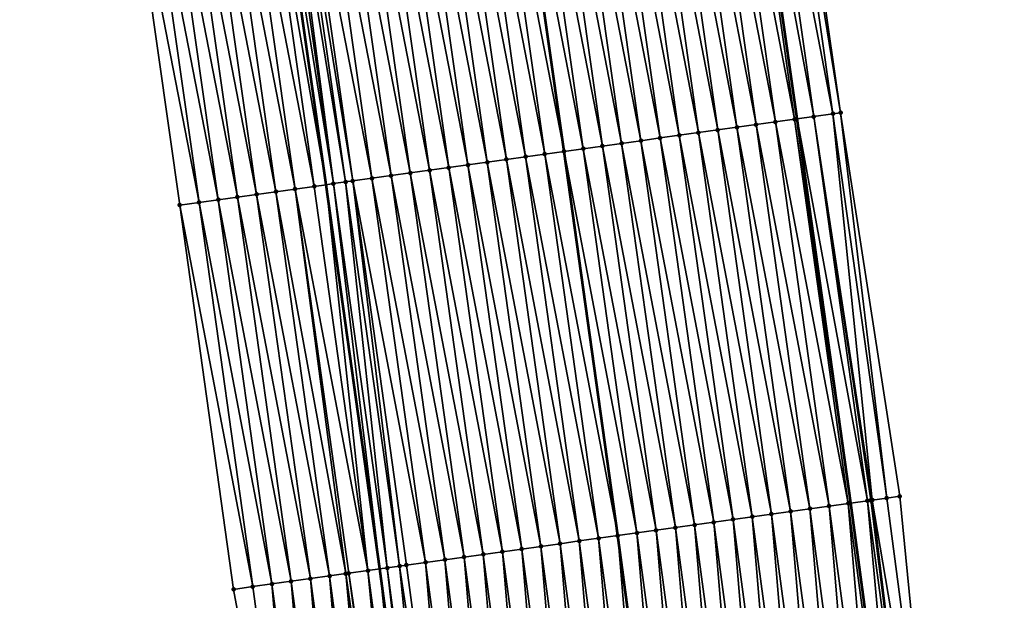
# Model space of a CAD drawing. Header units: feet. Extents: x 2017353 to 2024169, y 808050 to 818690.
# Tile 109 of 256: x 2023548 to 2023599, y 812434 to 812464. Entities that reach past the tile are written whole.
import ezdxf

# ---------------------------------------------------------------- set-up
doc = ezdxf.new("R2010")
doc.units = ezdxf.units.FT
doc.header["$MEASUREMENT"] = 0
for name, color, linetype, lineweight in [('EP_Travel Lane', 172, 'Continuous', 53), ('SB-Road Shots', 141, 'Continuous', 100), ('SB-Road X-Section', 40, 'Continuous', 13), ('STRIPING', 60, 'Continuous', 53)]:
    doc.layers.add(name, color=color, linetype=linetype, lineweight=lineweight)
doc.layers.add('I-77-MM15-17_SB-Surface-BORDER', color=7, linetype='Continuous')
doc.layers.add('I-77-MM15-17_SB-Surface-TIN', color=7, linetype='Continuous')

msp = doc.modelspace()

# ---------------------------------------------------------------- linework, layer by layer
at = {"layer": 'EP_Travel Lane'}
for points in [[(2023596.284518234, 812399.1625808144, 339.4576431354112), (2023593.904532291, 812419.0204368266, 339.4952934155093), (2023591.210723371, 812439.0790463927, 339.5529720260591), (2023588.442235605, 812458.8865119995, 339.5717029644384), (2023585.609785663, 812478.810821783, 339.5495126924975), (2023582.639601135, 812498.5889088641, 339.4654382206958), (2023579.669412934, 812518.3670203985, 339.3932649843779), (2023576.432201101, 812538.3036264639, 339.2930515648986), (2023573.141585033, 812558.0307370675, 339.1721638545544), (2023569.728826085, 812577.9546632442, 339.075669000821), (2023566.093195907, 812597.6213426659, 339.0043168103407), (2023562.457581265, 812617.2879380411, 338.9168005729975), (2023558.563608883, 812637.0933242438, 338.7898553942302), (2023554.625943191, 812656.7013114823, 338.6366287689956), (2023550.542675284, 812676.5231363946, 338.5475239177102), (2023546.219642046, 812696.0501944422, 338.4700102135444), (2023541.896591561, 812715.5773303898, 338.4080457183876), (2023537.138094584, 812735.3533929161, 338.285376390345), (2023532.344277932, 812754.7695084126, 338.0841325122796), (2023527.452835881, 812774.3069496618, 337.8647472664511), (2023522.426846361, 812793.6640726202, 337.6506406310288)], [(2023571.934358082, 812396.2461588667, 337.8023952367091), (2023569.554370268, 812416.1040304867, 337.8267481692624), (2023566.92628622, 812435.6833131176, 337.8312985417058), (2023564.15608299, 812455.4905288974, 337.8113368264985), (2023561.358323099, 812475.1651267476, 337.7879024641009), (2023558.388124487, 812494.9433076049, 337.7493057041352), (2023555.417942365, 812514.7213786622, 337.6574696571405), (2023552.248443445, 812534.262885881, 337.6385206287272), (2023548.95778423, 812553.9902551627, 337.5830953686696), (2023545.631736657, 812573.488675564, 337.5293961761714), (2023541.991213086, 812593.1542787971, 337.4262095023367), (2023538.350654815, 812612.8200694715, 337.359112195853), (2023534.531499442, 812632.2584427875, 337.2298195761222), (2023530.607059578, 812651.869151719, 337.0882833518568), (2023526.600612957, 812671.2139225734, 336.9876426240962), (2023522.131766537, 812690.708760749, 336.9224375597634), (2023517.662945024, 812710.2034902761, 336.8355015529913), (2023512.799115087, 812729.2318541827, 336.6093651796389), (2023507.683885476, 812748.5675013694, 336.4284339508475), (2023502.628175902, 812767.7591042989, 336.2105130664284), (2023497.602257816, 812787.1159245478, 335.9708416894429)]]:
    msp.add_polyline3d(points, dxfattribs=at)
at = {"layer": 'I-77-MM15-17_SB-Surface-BORDER', "color": 3, "linetype": 'Continuous', "lineweight": -3}
for points in [[(2023564.766295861, 812617.7156847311, 339.0398908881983), (2023568.612853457, 812598.0882091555, 339.1456143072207), (2023571.61490379, 812578.304106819, 339.176384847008), (2023574.220942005, 812558.2110303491, 339.2334683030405), (2023577.208847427, 812538.4333538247, 339.3367126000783), (2023581.272087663, 812518.6078938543, 339.4837114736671), (2023584.805154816, 812498.914391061, 339.5928744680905), (2023587.814244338, 812479.1421713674, 339.6887056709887), (2023590.678498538, 812459.1992064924, 339.7074682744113), (2023593.729896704, 812439.431300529, 339.708063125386), (2023595.710380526, 812419.2367564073, 339.5904332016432), (2023599.120282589, 812399.502251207, 339.6247910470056)], [(2023564.375065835, 812395.3407598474, 337.3066493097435), (2023562.987987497, 812415.3175044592, 337.438716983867), (2023559.384570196, 812434.6287657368, 337.387037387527), (2023556.61524062, 812454.4360953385, 337.3347998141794), (2023553.829458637, 812474.0334825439, 337.3175091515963), (2023550.859254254, 812493.8117018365, 337.2975461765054), (2023548.877972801, 812513.7383510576, 337.2386097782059), (2023544.386066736, 812532.9490345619, 337.0595483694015), (2023541.168767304, 812552.6883984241, 336.9445273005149), (2023535.458753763, 812571.6023929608, 336.7103322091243), (2023531.549879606, 812591.2184761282, 336.6298416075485), (2023526.928565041, 812610.7026300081, 336.5239740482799)]]:
    msp.add_polyline3d(points, dxfattribs=at)
at = {"layer": 'I-77-MM15-17_SB-Surface-TIN', "color": 128, "linetype": 'Continuous', "lineweight": -3}
for points in [[(2023588.306909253, 812458.8675893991, 339.5633049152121), (2023585.473917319, 812478.7903992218, 339.540767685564), (2023584.485028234, 812478.6417439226, 339.4704902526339)], [(2023585.473917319, 812478.7903992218, 339.540767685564), (2023588.442235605, 812458.8865119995, 339.5717029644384), (2023585.609785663, 812478.810821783, 339.5495126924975)], [(2023588.306909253, 812458.8675893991, 339.5633049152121), (2023588.442235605, 812458.8865119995, 339.5717029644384), (2023585.473917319, 812478.7903992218, 339.540767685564)], [(2023589.297274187, 812459.0060715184, 339.6247647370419), (2023586.46280846, 812478.939040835, 339.6044165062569), (2023585.609785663, 812478.810821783, 339.5495126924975)], [(2023589.297274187, 812459.0060715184, 339.6247647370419), (2023585.609785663, 812478.810821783, 339.5495126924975), (2023588.442235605, 812458.8865119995, 339.5717029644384)], [(2023590.287639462, 812459.1445512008, 339.6765940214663), (2023587.451700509, 812479.087676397, 339.6651343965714), (2023586.46280846, 812478.939040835, 339.6044165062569)], [(2023589.297274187, 812459.0060715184, 339.6247647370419), (2023590.287639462, 812459.1445512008, 339.6765940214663), (2023586.46280846, 812478.939040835, 339.6044165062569)], [(2023590.678498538, 812459.1992064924, 339.7074682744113), (2023587.814244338, 812479.1421713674, 339.6887056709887), (2023587.451700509, 812479.087676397, 339.6651343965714)], [(2023590.287639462, 812459.1445512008, 339.6765940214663), (2023590.678498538, 812459.1992064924, 339.7074682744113), (2023587.451700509, 812479.087676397, 339.6651343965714)], [(2023584.345451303, 812458.3136481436, 339.2669653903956), (2023581.51836384, 812478.1957589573, 339.2504226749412), (2023580.529475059, 812478.047101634, 339.1791648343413)], [(2023585.33581592, 812458.452132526, 339.3373697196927), (2023582.507252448, 812478.3444174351, 339.3222395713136), (2023581.51836384, 812478.1957589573, 339.2504226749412)], [(2023584.345451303, 812458.3136481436, 339.2669653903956), (2023585.33581592, 812458.452132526, 339.3373697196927), (2023581.51836384, 812478.1957589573, 339.2504226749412)], [(2023586.326180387, 812458.5906179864, 339.4120337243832), (2023583.496141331, 812478.493074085, 339.3931712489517), (2023582.507252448, 812478.3444174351, 339.3222395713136)], [(2023585.33581592, 812458.452132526, 339.3373697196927), (2023586.326180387, 812458.5906179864, 339.4120337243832), (2023582.507252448, 812478.3444174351, 339.3222395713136)], [(2023587.316544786, 812458.729103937, 339.4886349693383), (2023584.485028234, 812478.6417439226, 339.4704902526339), (2023583.496141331, 812478.493074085, 339.3931712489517)], [(2023586.326180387, 812458.5906179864, 339.4120337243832), (2023587.316544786, 812458.729103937, 339.4886349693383), (2023583.496141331, 812478.493074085, 339.3931712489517)], [(2023587.316544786, 812458.729103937, 339.4886349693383), (2023588.306909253, 812458.8675893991, 339.5633049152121), (2023584.485028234, 812478.6417439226, 339.4704902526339)], [(2023581.374357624, 812457.8981937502, 339.0508303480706), (2023578.551699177, 812477.7497757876, 339.0312247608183), (2023577.562812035, 812477.6011075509, 338.9546811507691)], [(2023582.36472212, 812458.0366790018, 339.1246690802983), (2023579.540586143, 812477.8984452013, 339.1083383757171), (2023578.551699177, 812477.7497757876, 339.0312247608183)], [(2023581.374357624, 812457.8981937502, 339.0508303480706), (2023582.36472212, 812458.0366790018, 339.1246690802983), (2023578.551699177, 812477.7497757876, 339.0312247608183)], [(2023583.355086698, 812458.1751636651, 339.1961827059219), (2023580.529475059, 812478.047101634, 339.1791648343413), (2023579.540586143, 812477.8984452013, 339.1083383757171)], [(2023582.36472212, 812458.0366790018, 339.1246690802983), (2023583.355086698, 812458.1751636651, 339.1961827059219), (2023579.540586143, 812477.8984452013, 339.1083383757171)], [(2023583.355086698, 812458.1751636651, 339.1961827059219), (2023584.345451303, 812458.3136481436, 339.2669653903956), (2023580.529475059, 812478.047101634, 339.1791648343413)], [(2023578.403264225, 812457.4827373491, 338.8267605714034), (2023575.585035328, 812477.3037872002, 338.8094028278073), (2023574.596149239, 812477.155111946, 338.7294603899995)], [(2023579.393628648, 812457.6212231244, 338.9026683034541), (2023576.57392345, 812477.4524489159, 338.8827880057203), (2023575.585035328, 812477.3037872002, 338.8094028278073)], [(2023578.403264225, 812457.4827373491, 338.8267605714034), (2023579.393628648, 812457.6212231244, 338.9026683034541), (2023575.585035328, 812477.3037872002, 338.8094028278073)], [(2023580.38399315, 812457.7597083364, 338.9763512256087), (2023577.562812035, 812477.6011075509, 338.9546811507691), (2023576.57392345, 812477.4524489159, 338.8827880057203)], [(2023579.393628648, 812457.6212231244, 338.9026683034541), (2023580.38399315, 812457.7597083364, 338.9763512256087), (2023576.57392345, 812477.4524489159, 338.8827880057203)], [(2023580.38399315, 812457.7597083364, 338.9763512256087), (2023581.374357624, 812457.8981937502, 339.0508303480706), (2023577.562812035, 812477.6011075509, 338.9546811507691)], [(2023574.441806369, 812456.9287954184, 338.5277529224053), (2023571.629485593, 812476.7091220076, 338.506984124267), (2023570.640597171, 812476.5604622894, 338.4345663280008)], [(2023575.432170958, 812457.0672800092, 338.5989798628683), (2023572.618375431, 812476.8577722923, 338.5748328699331), (2023571.629485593, 812476.7091220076, 338.506984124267)], [(2023574.441806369, 812456.9287954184, 338.5277529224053), (2023575.432170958, 812457.0672800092, 338.5989798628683), (2023571.629485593, 812476.7091220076, 338.506984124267)], [(2023572.618375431, 812476.8577722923, 338.5748328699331), (2023576.422535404, 812457.2057656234, 338.6742513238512), (2023573.607263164, 812477.0064366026, 338.6494746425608)], [(2023575.432170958, 812457.0672800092, 338.5989798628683), (2023576.422535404, 812457.2057656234, 338.6742513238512), (2023572.618375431, 812476.8577722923, 338.5748328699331)], [(2023577.412899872, 812457.3442510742, 338.7488780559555), (2023574.596149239, 812477.155111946, 338.7294603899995), (2023573.607263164, 812477.0064366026, 338.6494746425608)], [(2023577.412899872, 812457.3442510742, 338.7488780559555), (2023573.607263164, 812477.0064366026, 338.6494746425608), (2023576.422535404, 812457.2057656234, 338.6742513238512)], [(2023577.412899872, 812457.3442510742, 338.7488780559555), (2023578.403264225, 812457.4827373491, 338.8267605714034), (2023574.596149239, 812477.155111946, 338.7294603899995)], [(2023571.470712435, 812456.5133428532, 338.3188421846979), (2023568.662818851, 812476.2631526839, 338.2944922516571), (2023567.673929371, 812476.1145000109, 338.2254868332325)], [(2023572.461077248, 812456.6518258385, 338.3837241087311), (2023569.651708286, 812476.4118056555, 338.3636424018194), (2023568.662818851, 812476.2631526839, 338.2944922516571)], [(2023571.470712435, 812456.5133428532, 338.3188421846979), (2023572.461077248, 812456.6518258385, 338.3837241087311), (2023568.662818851, 812476.2631526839, 338.2944922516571)], [(2023573.451441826, 812456.7903105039, 338.4552467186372), (2023570.640597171, 812476.5604622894, 338.4345663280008), (2023569.651708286, 812476.4118056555, 338.3636424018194)], [(2023572.461077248, 812456.6518258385, 338.3837241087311), (2023573.451441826, 812456.7903105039, 338.4552467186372), (2023569.651708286, 812476.4118056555, 338.3636424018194)], [(2023573.451441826, 812456.7903105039, 338.4552467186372), (2023574.441806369, 812456.9287954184, 338.5277529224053), (2023570.640597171, 812476.5604622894, 338.4345663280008)], [(2023567.509253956, 812455.9594053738, 338.037426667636), (2023564.70726251, 812475.6685314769, 338.0133776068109), (2023563.718373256, 812475.5198773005, 337.9436439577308)], [(2023568.499618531, 812456.0978900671, 338.1090590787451), (2023565.696151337, 812475.8171884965, 338.0844883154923), (2023564.70726251, 812475.6685314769, 338.0133776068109)], [(2023567.509253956, 812455.9594053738, 338.037426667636), (2023568.499618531, 812456.0978900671, 338.1090590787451), (2023564.70726251, 812475.6685314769, 338.0133776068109)], [(2023569.489983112, 812456.2363747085, 338.1804854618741), (2023566.685040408, 812475.9658438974, 338.1548150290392), (2023565.696151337, 812475.8171884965, 338.0844883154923)], [(2023568.499618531, 812456.0978900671, 338.1090590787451), (2023569.489983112, 812456.2363747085, 338.1804854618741), (2023565.696151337, 812475.8171884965, 338.0844883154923)], [(2023570.480347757, 812456.374858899, 338.2501315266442), (2023567.673929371, 812476.1145000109, 338.2254868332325), (2023566.685040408, 812475.9658438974, 338.1548150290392)], [(2023569.489983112, 812456.2363747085, 338.1804854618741), (2023570.480347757, 812456.374858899, 338.2501315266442), (2023566.685040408, 812475.9658438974, 338.1548150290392)], [(2023570.480347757, 812456.374858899, 338.2501315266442), (2023571.470712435, 812456.5133428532, 338.3188421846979), (2023567.673929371, 812476.1145000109, 338.2254868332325)], [(2023560.751701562, 812475.0739409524, 337.7471235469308), (2023564.15608299, 812455.4905288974, 337.8113368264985), (2023561.358323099, 812475.1651267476, 337.7879024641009)], [(2023564.538159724, 812455.5439549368, 337.8369259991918), (2023561.740591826, 812475.2225884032, 337.8135997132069), (2023561.358323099, 812475.1651267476, 337.7879024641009)], [(2023564.538159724, 812455.5439549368, 337.8369259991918), (2023561.358323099, 812475.1651267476, 337.7879024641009), (2023564.15608299, 812455.4905288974, 337.8113368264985)], [(2023564.538159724, 812455.5439549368, 337.8369259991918), (2023561.969401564, 812475.2569702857, 337.8231971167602), (2023561.740591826, 812475.2225884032, 337.8135997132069)], [(2023565.157746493, 812455.6305890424, 337.8663412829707), (2023562.34150897, 812475.3128900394, 337.8413535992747), (2023561.969401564, 812475.2569702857, 337.8231971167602)], [(2023564.538159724, 812455.5439549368, 337.8369259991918), (2023565.157746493, 812455.6305890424, 337.8663412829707), (2023561.969401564, 812475.2569702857, 337.8231971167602)], [(2023565.52852476, 812455.6824363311, 337.895521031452), (2023562.729484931, 812475.3712169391, 337.8709146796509), (2023562.34150897, 812475.3128900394, 337.8413535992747)], [(2023565.157746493, 812455.6305890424, 337.8663412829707), (2023565.52852476, 812455.6824363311, 337.895521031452), (2023562.34150897, 812475.3128900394, 337.8413535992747)], [(2023566.518889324, 812455.8209210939, 337.9674276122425), (2023563.718373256, 812475.5198773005, 337.9436439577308), (2023562.729484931, 812475.3712169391, 337.8709146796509)], [(2023565.52852476, 812455.6824363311, 337.895521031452), (2023566.518889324, 812455.8209210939, 337.9674276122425), (2023562.729484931, 812475.3712169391, 337.8709146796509)], [(2023566.518889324, 812455.8209210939, 337.9674276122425), (2023567.509253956, 812455.9594053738, 338.037426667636), (2023563.718373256, 812475.5198773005, 337.9436439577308)], [(2023561.567065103, 812455.128507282, 337.6474219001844), (2023558.773919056, 812474.7766592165, 337.6205479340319), (2023557.785026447, 812474.6280273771, 337.5616329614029)], [(2023562.557430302, 812455.2669875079, 337.7013985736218), (2023559.762811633, 812474.9252912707, 337.679566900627), (2023558.773919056, 812474.7766592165, 337.6205479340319)], [(2023561.567065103, 812455.128507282, 337.6474219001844), (2023562.557430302, 812455.2669875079, 337.7013985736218), (2023558.773919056, 812474.7766592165, 337.6205479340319)], [(2023563.547794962, 812455.4054715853, 337.7705973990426), (2023560.751701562, 812475.0739409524, 337.7471235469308), (2023559.762811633, 812474.9252912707, 337.679566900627)], [(2023562.557430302, 812455.2669875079, 337.7013985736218), (2023563.547794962, 812455.4054715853, 337.7705973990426), (2023559.762811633, 812474.9252912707, 337.679566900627)], [(2023563.547794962, 812455.4054715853, 337.7705973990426), (2023564.15608299, 812455.4905288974, 337.8113368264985), (2023560.751701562, 812475.0739409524, 337.7471235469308)], [(2023557.605605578, 812454.5745772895, 337.3955943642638), (2023554.818351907, 812474.182109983, 337.3742928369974), (2023553.829458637, 812474.0334825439, 337.3175091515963)], [(2023558.595970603, 812454.713058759, 337.4544858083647), (2023555.807243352, 812474.3307495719, 337.4369611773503), (2023554.818351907, 812474.182109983, 337.3742928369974)], [(2023558.595970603, 812454.713058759, 337.4544858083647), (2023554.818351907, 812474.182109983, 337.3742928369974), (2023557.605605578, 812454.5745772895, 337.3955943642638)], [(2023559.586335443, 812454.8515415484, 337.5185935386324), (2023556.796135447, 812474.4793848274, 337.4975306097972), (2023555.807243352, 812474.3307495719, 337.4369611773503)], [(2023558.595970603, 812454.713058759, 337.4544858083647), (2023559.586335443, 812454.8515415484, 337.5185935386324), (2023555.807243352, 812474.3307495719, 337.4369611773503)], [(2023560.576700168, 812454.9900251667, 337.5859772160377), (2023557.785026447, 812474.6280273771, 337.5616329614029), (2023556.796135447, 812474.4793848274, 337.4975306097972)], [(2023559.586335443, 812454.8515415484, 337.5185935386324), (2023560.576700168, 812454.9900251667, 337.5859772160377), (2023556.796135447, 812474.4793848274, 337.4975306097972)], [(2023560.576700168, 812454.9900251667, 337.5859772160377), (2023561.567065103, 812455.128507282, 337.6474219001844), (2023557.785026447, 812474.6280273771, 337.5616329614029)], [(2023557.605605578, 812454.5745772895, 337.3955943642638), (2023553.829458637, 812474.0334825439, 337.3175091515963), (2023556.61524062, 812454.4360953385, 337.3347998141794)], [(2023592.066606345, 812439.1987234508, 339.6040258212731), (2023589.297274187, 812459.0060715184, 339.6247647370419), (2023588.442235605, 812458.8865119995, 339.5717029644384)], [(2023592.310656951, 812439.2328465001, 339.6098806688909), (2023590.287639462, 812459.1445512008, 339.6765940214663), (2023589.297274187, 812459.0060715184, 339.6247647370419)], [(2023592.066606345, 812439.1987234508, 339.6040258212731), (2023592.238878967, 812439.2228106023, 339.608423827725), (2023589.297274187, 812459.0060715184, 339.6247647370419)], [(2023592.238878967, 812439.2228106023, 339.608423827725), (2023592.310656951, 812439.2328465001, 339.6098806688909), (2023589.297274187, 812459.0060715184, 339.6247647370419)], [(2023593.056971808, 812439.3372017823, 339.6505163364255), (2023590.678498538, 812459.1992064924, 339.7074682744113), (2023590.287639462, 812459.1445512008, 339.6765940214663)], [(2023592.310656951, 812439.2328465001, 339.6098806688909), (2023593.056971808, 812439.3372017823, 339.6505163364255), (2023590.287639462, 812459.1445512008, 339.6765940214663)], [(2023593.056971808, 812439.3372017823, 339.6505163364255), (2023593.729896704, 812439.431300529, 339.708063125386), (2023590.678498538, 812459.1992064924, 339.7074682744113)], [(2023588.105147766, 812438.6447866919, 339.3254571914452), (2023585.33581592, 812458.452132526, 339.3373697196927), (2023584.345451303, 812458.3136481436, 339.2669653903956)], [(2023589.095512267, 812438.7832719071, 339.3991518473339), (2023586.326180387, 812458.5906179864, 339.4120337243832), (2023585.33581592, 812458.452132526, 339.3373697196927)], [(2023588.105147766, 812438.6447866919, 339.3254571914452), (2023589.095512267, 812438.7832719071, 339.3991518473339), (2023585.33581592, 812458.452132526, 339.3373697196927)], [(2023590.08587672, 812438.9217574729, 339.4742326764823), (2023587.316544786, 812458.729103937, 339.4886349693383), (2023586.326180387, 812458.5906179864, 339.4120337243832)], [(2023589.095512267, 812438.7832719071, 339.3991518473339), (2023590.08587672, 812438.9217574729, 339.4742326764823), (2023586.326180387, 812458.5906179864, 339.4120337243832)], [(2023591.076241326, 812439.0602419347, 339.5449501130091), (2023588.306909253, 812458.8675893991, 339.5633049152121), (2023587.316544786, 812458.729103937, 339.4886349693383)], [(2023590.08587672, 812438.9217574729, 339.4742326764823), (2023591.076241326, 812439.0602419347, 339.5449501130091), (2023587.316544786, 812458.729103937, 339.4886349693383)], [(2023588.306909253, 812458.8675893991, 339.5633049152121), (2023591.210723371, 812439.0790463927, 339.5529720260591), (2023588.442235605, 812458.8865119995, 339.5717029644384)], [(2023591.076241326, 812439.0602419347, 339.5449501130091), (2023591.210723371, 812439.0790463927, 339.5529720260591), (2023588.306909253, 812458.8675893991, 339.5633049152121)], [(2023592.066606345, 812439.1987234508, 339.6040258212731), (2023588.442235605, 812458.8865119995, 339.5717029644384), (2023591.210723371, 812439.0790463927, 339.5529720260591)], [(2023584.143689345, 812438.0908487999, 339.0424111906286), (2023581.374357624, 812457.8981937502, 339.0508303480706), (2023580.38399315, 812457.7597083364, 338.9763512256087)], [(2023585.134053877, 812438.2293337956, 339.1152384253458), (2023582.36472212, 812458.0366790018, 339.1246690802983), (2023581.374357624, 812457.8981937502, 339.0508303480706)], [(2023584.143689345, 812438.0908487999, 339.0424111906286), (2023585.134053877, 812438.2293337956, 339.1152384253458), (2023581.374357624, 812457.8981937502, 339.0508303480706)], [(2023586.124418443, 812438.3678185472, 339.1871008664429), (2023583.355086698, 812458.1751636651, 339.1961827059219), (2023582.36472212, 812458.0366790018, 339.1246690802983)], [(2023585.134053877, 812438.2293337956, 339.1152384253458), (2023586.124418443, 812438.3678185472, 339.1871008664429), (2023582.36472212, 812458.0366790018, 339.1246690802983)], [(2023587.114783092, 812438.5063027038, 339.2566119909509), (2023584.345451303, 812458.3136481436, 339.2669653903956), (2023583.355086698, 812458.1751636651, 339.1961827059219)], [(2023586.124418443, 812438.3678185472, 339.1871008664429), (2023587.114783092, 812438.5063027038, 339.2566119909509), (2023583.355086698, 812458.1751636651, 339.1961827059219)], [(2023587.114783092, 812438.5063027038, 339.2566119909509), (2023588.105147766, 812438.6447866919, 339.3254571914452), (2023584.345451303, 812458.3136481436, 339.2669653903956)], [(2023581.172595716, 812437.6753940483, 338.8248596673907), (2023578.403264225, 812457.4827373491, 338.8267605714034), (2023577.412899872, 812457.3442510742, 338.7488780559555)], [(2023582.162960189, 812437.8138794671, 338.8993592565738), (2023579.393628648, 812457.6212231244, 338.9026683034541), (2023578.403264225, 812457.4827373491, 338.8267605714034)], [(2023581.172595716, 812437.6753940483, 338.8248596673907), (2023582.162960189, 812437.8138794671, 338.8993592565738), (2023578.403264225, 812457.4827373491, 338.8267605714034)], [(2023583.153324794, 812437.952363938, 338.9701125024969), (2023580.38399315, 812457.7597083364, 338.9763512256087), (2023579.393628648, 812457.6212231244, 338.9026683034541)], [(2023582.162960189, 812437.8138794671, 338.8993592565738), (2023583.153324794, 812437.952363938, 338.9701125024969), (2023579.393628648, 812457.6212231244, 338.9026683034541)], [(2023583.153324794, 812437.952363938, 338.9701125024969), (2023584.143689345, 812438.0908487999, 339.0424111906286), (2023580.38399315, 812457.7597083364, 338.9763512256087)], [(2023577.211137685, 812437.1214533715, 338.5308078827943), (2023574.441806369, 812456.9287954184, 338.5277529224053), (2023573.451441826, 812456.7903105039, 338.4552467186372)], [(2023578.201502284, 812437.2599378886, 338.6017430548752), (2023575.432170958, 812457.0672800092, 338.5989798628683), (2023574.441806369, 812456.9287954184, 338.5277529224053)], [(2023577.211137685, 812437.1214533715, 338.5308078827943), (2023578.201502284, 812437.2599378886, 338.6017430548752), (2023574.441806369, 812456.9287954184, 338.5277529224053)], [(2023575.432170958, 812457.0672800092, 338.5989798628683), (2023579.191867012, 812437.398421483, 338.6690325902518), (2023576.422535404, 812457.2057656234, 338.6742513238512)], [(2023578.201502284, 812437.2599378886, 338.6017430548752), (2023579.191867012, 812437.398421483, 338.6690325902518), (2023575.432170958, 812457.0672800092, 338.5989798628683)], [(2023580.182231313, 812437.5369081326, 338.7483965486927), (2023577.412899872, 812457.3442510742, 338.7488780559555), (2023576.422535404, 812457.2057656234, 338.6742513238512)], [(2023580.182231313, 812437.5369081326, 338.7483965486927), (2023576.422535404, 812457.2057656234, 338.6742513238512), (2023579.191867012, 812437.398421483, 338.6690325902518)], [(2023580.182231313, 812437.5369081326, 338.7483965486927), (2023581.172595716, 812437.6753940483, 338.8248596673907), (2023577.412899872, 812457.3442510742, 338.7488780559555)], [(2023573.249678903, 812436.5675180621, 338.2579675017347), (2023570.480347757, 812456.374858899, 338.2501315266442), (2023569.489983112, 812456.2363747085, 338.1804854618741)], [(2023574.240043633, 812436.7060016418, 338.3251990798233), (2023571.470712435, 812456.5133428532, 338.3188421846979), (2023570.480347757, 812456.374858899, 338.2501315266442)], [(2023573.249678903, 812436.5675180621, 338.2579675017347), (2023574.240043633, 812436.7060016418, 338.3251990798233), (2023570.480347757, 812456.374858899, 338.2501315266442)], [(2023575.23040844, 812436.8444846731, 338.3902629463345), (2023572.461077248, 812456.6518258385, 338.3837241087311), (2023571.470712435, 812456.5133428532, 338.3188421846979)], [(2023574.240043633, 812436.7060016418, 338.3251990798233), (2023575.23040844, 812436.8444846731, 338.3902629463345), (2023571.470712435, 812456.5133428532, 338.3188421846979)], [(2023576.220773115, 812436.9829686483, 338.4590575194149), (2023573.451441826, 812456.7903105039, 338.4552467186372), (2023572.461077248, 812456.6518258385, 338.3837241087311)], [(2023575.23040844, 812436.8444846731, 338.3902629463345), (2023576.220773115, 812436.9829686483, 338.4590575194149), (2023572.461077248, 812456.6518258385, 338.3837241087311)], [(2023576.220773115, 812436.9829686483, 338.4590575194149), (2023577.211137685, 812437.1214533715, 338.5308078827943), (2023573.451441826, 812456.7903105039, 338.4552467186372)], [(2023570.278584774, 812436.1520668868, 338.0545498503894), (2023567.509253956, 812455.9594053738, 338.037426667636), (2023566.518889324, 812455.8209210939, 337.9674276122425)], [(2023571.268949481, 812436.2905506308, 338.1224302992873), (2023568.499618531, 812456.0978900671, 338.1090590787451), (2023567.509253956, 812455.9594053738, 338.037426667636)], [(2023570.278584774, 812436.1520668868, 338.0545498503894), (2023571.268949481, 812436.2905506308, 338.1224302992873), (2023567.509253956, 812455.9594053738, 338.037426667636)], [(2023572.259314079, 812436.4290351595, 338.1934119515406), (2023569.489983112, 812456.2363747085, 338.1804854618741), (2023568.499618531, 812456.0978900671, 338.1090590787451)], [(2023571.268949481, 812436.2905506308, 338.1224302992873), (2023572.259314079, 812436.4290351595, 338.1934119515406), (2023568.499618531, 812456.0978900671, 338.1090590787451)], [(2023572.259314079, 812436.4290351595, 338.1934119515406), (2023573.249678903, 812436.5675180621, 338.2579675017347), (2023569.489983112, 812456.2363747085, 338.1804854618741)], [(2023566.317125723, 812435.5981335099, 337.78934717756), (2023563.547794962, 812455.4054715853, 337.7705973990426), (2023562.557430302, 812455.2669875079, 337.7013985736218)], [(2023566.317125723, 812435.5981335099, 337.78934717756), (2023564.15608299, 812455.4905288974, 337.8113368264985), (2023563.547794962, 812455.4054715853, 337.7705973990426)], [(2023564.538159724, 812455.5439549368, 337.8369259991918), (2023564.15608299, 812455.4905288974, 337.8113368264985), (2023566.92628622, 812435.6833131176, 337.8312985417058)], [(2023566.317125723, 812435.5981335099, 337.78934717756), (2023566.92628622, 812435.6833131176, 337.8312985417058), (2023564.15608299, 812455.4905288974, 337.8113368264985)], [(2023567.307490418, 812435.7366173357, 337.8575511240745), (2023565.157746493, 812455.6305890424, 337.8663412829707), (2023564.538159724, 812455.5439549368, 337.8369259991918)], [(2023567.307490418, 812435.7366173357, 337.8575511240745), (2023564.538159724, 812455.5439549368, 337.8369259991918), (2023566.92628622, 812435.6833131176, 337.8312985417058)], [(2023567.94759261, 812435.826120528, 337.8898965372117), (2023565.52852476, 812455.6824363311, 337.895521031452), (2023565.157746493, 812455.6305890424, 337.8663412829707)], [(2023567.307490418, 812435.7366173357, 337.8575511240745), (2023567.94759261, 812435.826120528, 337.8898965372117), (2023565.157746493, 812455.6305890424, 337.8663412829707)], [(2023569.288220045, 812436.0135833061, 337.9873149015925), (2023566.518889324, 812455.8209210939, 337.9674276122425), (2023565.52852476, 812455.6824363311, 337.895521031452)], [(2023567.94759261, 812435.826120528, 337.8898965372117), (2023568.297855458, 812435.8750987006, 337.916029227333), (2023565.52852476, 812455.6824363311, 337.895521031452)], [(2023568.297855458, 812435.8750987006, 337.916029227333), (2023569.288220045, 812436.0135833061, 337.9873149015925), (2023565.52852476, 812455.6824363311, 337.895521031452)], [(2023569.288220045, 812436.0135833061, 337.9873149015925), (2023570.278584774, 812436.1520668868, 338.0545498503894), (2023566.518889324, 812455.8209210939, 337.9674276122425)], [(2023562.355665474, 812435.0442086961, 337.5579859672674), (2023559.586335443, 812454.8515415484, 337.5185935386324), (2023558.595970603, 812454.713058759, 337.4544858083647)], [(2023563.346030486, 812435.1826902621, 337.617258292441), (2023560.576700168, 812454.9900251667, 337.5859772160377), (2023559.586335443, 812454.8515415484, 337.5185935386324)], [(2023562.355665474, 812435.0442086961, 337.5579859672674), (2023563.346030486, 812435.1826902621, 337.617258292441), (2023559.586335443, 812454.8515415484, 337.5185935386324)], [(2023564.336395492, 812435.3211718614, 337.67666366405), (2023561.567065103, 812455.128507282, 337.6474219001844), (2023560.576700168, 812454.9900251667, 337.5859772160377)], [(2023563.346030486, 812435.1826902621, 337.617258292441), (2023564.336395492, 812435.3211718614, 337.67666366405), (2023560.576700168, 812454.9900251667, 337.5859772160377)], [(2023565.166648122, 812435.4372609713, 337.7103399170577), (2023562.557430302, 812455.2669875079, 337.7013985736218), (2023561.567065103, 812455.128507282, 337.6474219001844)], [(2023564.336395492, 812435.3211718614, 337.67666366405), (2023565.166648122, 812435.4372609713, 337.7103399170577), (2023561.567065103, 812455.128507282, 337.6474219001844)], [(2023565.166648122, 812435.4372609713, 337.7103399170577), (2023565.326761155, 812435.4596487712, 337.7175352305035), (2023562.557430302, 812455.2669875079, 337.7013985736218)], [(2023565.326761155, 812435.4596487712, 337.7175352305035), (2023566.317125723, 812435.5981335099, 337.78934717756), (2023562.557430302, 812455.2669875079, 337.7013985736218)], [(2023560.374935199, 812434.7672473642, 337.4465525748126), (2023557.605605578, 812454.5745772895, 337.3955943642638), (2023556.61524062, 812454.4360953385, 337.3347998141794)], [(2023560.374935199, 812434.7672473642, 337.4465525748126), (2023556.61524062, 812454.4360953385, 337.3347998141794), (2023559.384570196, 812434.6287657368, 337.387037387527)], [(2023561.365300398, 812434.9057275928, 337.5005407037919), (2023558.595970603, 812454.713058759, 337.4544858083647), (2023557.605605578, 812454.5745772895, 337.3955943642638)], [(2023561.365300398, 812434.9057275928, 337.5005407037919), (2023557.605605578, 812454.5745772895, 337.3955943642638), (2023560.374935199, 812434.7672473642, 337.4465525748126)], [(2023561.365300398, 812434.9057275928, 337.5005407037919), (2023562.355665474, 812435.0442086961, 337.5579859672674), (2023558.595970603, 812454.713058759, 337.4544858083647)], [(2023592.066606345, 812439.1987234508, 339.6040258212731), (2023591.210723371, 812439.0790463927, 339.5529720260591), (2023593.904532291, 812419.0204368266, 339.4952934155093)], [(2023594.760901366, 812419.1230202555, 339.5400829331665), (2023592.238878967, 812439.2228106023, 339.608423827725), (2023592.066606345, 812439.1987234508, 339.6040258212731)], [(2023594.760901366, 812419.1230202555, 339.5400829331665), (2023592.066606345, 812439.1987234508, 339.6040258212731), (2023593.904532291, 812419.0204368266, 339.4952934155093)], [(2023594.760901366, 812419.1230202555, 339.5400829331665), (2023592.310656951, 812439.2328465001, 339.6098806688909), (2023592.238878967, 812439.2228106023, 339.608423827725)], [(2023595.710380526, 812419.2367564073, 339.5904332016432), (2023593.056971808, 812439.3372017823, 339.6505163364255), (2023592.310656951, 812439.2328465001, 339.6098806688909)], [(2023594.760901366, 812419.1230202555, 339.5400829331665), (2023595.710380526, 812419.2367564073, 339.5904332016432), (2023592.310656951, 812439.2328465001, 339.6098806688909)], [(2023595.710380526, 812419.2367564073, 339.5904332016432), (2023593.729896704, 812439.431300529, 339.708063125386), (2023593.056971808, 812439.3372017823, 339.6505163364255)], [(2023589.79638458, 812418.5284000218, 339.2188897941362), (2023588.105147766, 812438.6447866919, 339.3254571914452), (2023587.114783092, 812438.5063027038, 339.2566119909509)], [(2023590.789288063, 812418.6473230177, 339.2840232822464), (2023589.095512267, 812438.7832719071, 339.3991518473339), (2023588.105147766, 812438.6447866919, 339.3254571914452)], [(2023589.79638458, 812418.5284000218, 339.2188897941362), (2023590.789288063, 812418.6473230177, 339.2840232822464), (2023588.105147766, 812438.6447866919, 339.3254571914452)], [(2023591.782192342, 812418.7662393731, 339.3548117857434), (2023590.08587672, 812438.9217574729, 339.4742326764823), (2023589.095512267, 812438.7832719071, 339.3991518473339)], [(2023590.789288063, 812418.6473230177, 339.2840232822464), (2023591.782192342, 812418.7662393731, 339.3548117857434), (2023589.095512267, 812438.7832719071, 339.3991518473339)], [(2023592.775096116, 812418.8851599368, 339.4220165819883), (2023591.076241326, 812439.0602419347, 339.5449501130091), (2023590.08587672, 812438.9217574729, 339.4742326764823)], [(2023591.782192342, 812418.7662393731, 339.3548117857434), (2023592.775096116, 812418.8851599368, 339.4220165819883), (2023590.08587672, 812438.9217574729, 339.4742326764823)], [(2023593.767999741, 812419.0040817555, 339.4881525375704), (2023591.210723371, 812439.0790463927, 339.5529720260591), (2023591.076241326, 812439.0602419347, 339.5449501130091)], [(2023592.775096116, 812418.8851599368, 339.4220165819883), (2023593.767999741, 812419.0040817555, 339.4881525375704), (2023591.076241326, 812439.0602419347, 339.5449501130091)], [(2023593.767999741, 812419.0040817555, 339.4881525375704), (2023593.904532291, 812419.0204368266, 339.4952934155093), (2023591.210723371, 812439.0790463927, 339.5529720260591)], [(2023586.817673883, 812418.1716330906, 339.0217380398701), (2023585.134053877, 812438.2293337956, 339.1152384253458), (2023584.143689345, 812438.0908487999, 339.0424111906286)], [(2023587.810577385, 812418.2905559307, 339.0870042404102), (2023586.124418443, 812438.3678185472, 339.1871008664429), (2023585.134053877, 812438.2293337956, 339.1152384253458)], [(2023586.817673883, 812418.1716330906, 339.0217380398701), (2023587.810577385, 812418.2905559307, 339.0870042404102), (2023585.134053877, 812438.2293337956, 339.1152384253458)], [(2023588.80348112, 812418.4094768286, 339.1539242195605), (2023587.114783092, 812438.5063027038, 339.2566119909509), (2023586.124418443, 812438.3678185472, 339.1871008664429)], [(2023587.810577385, 812418.2905559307, 339.0870042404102), (2023588.80348112, 812418.4094768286, 339.1539242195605), (2023586.124418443, 812438.3678185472, 339.1871008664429)], [(2023588.80348112, 812418.4094768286, 339.1539242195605), (2023589.79638458, 812418.5284000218, 339.2188897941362), (2023587.114783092, 812438.5063027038, 339.2566119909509)], [(2023582.846056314, 812417.6959714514, 338.735362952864), (2023581.172595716, 812437.6753940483, 338.8248596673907), (2023580.182231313, 812437.5369081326, 338.7483965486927)], [(2023583.838961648, 812417.8148790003, 338.8136508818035), (2023582.162960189, 812437.8138794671, 338.8993592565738), (2023581.172595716, 812437.6753940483, 338.8248596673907)], [(2023582.846056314, 812417.6959714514, 338.735362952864), (2023583.838961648, 812417.8148790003, 338.8136508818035), (2023581.172595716, 812437.6753940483, 338.8248596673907)], [(2023584.831865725, 812417.9337970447, 338.8830011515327), (2023583.153324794, 812437.952363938, 338.9701125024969), (2023582.162960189, 812437.8138794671, 338.8993592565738)], [(2023583.838961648, 812417.8148790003, 338.8136508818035), (2023584.831865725, 812417.9337970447, 338.8830011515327), (2023582.162960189, 812437.8138794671, 338.8993592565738)], [(2023585.824769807, 812418.0527150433, 338.9523901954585), (2023584.143689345, 812438.0908487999, 339.0424111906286), (2023583.153324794, 812437.952363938, 338.9701125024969)], [(2023584.831865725, 812417.9337970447, 338.8830011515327), (2023585.824769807, 812418.0527150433, 338.9523901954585), (2023583.153324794, 812437.952363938, 338.9701125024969)], [(2023585.824769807, 812418.0527150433, 338.9523901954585), (2023586.817673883, 812418.1716330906, 339.0217380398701), (2023584.143689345, 812438.0908487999, 339.0424111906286)], [(2023578.874439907, 812417.2203001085, 338.4572514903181), (2023577.211137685, 812437.1214533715, 338.5308078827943), (2023576.220773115, 812436.9829686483, 338.4590575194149)], [(2023579.867344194, 812417.3392163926, 338.5281007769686), (2023578.201502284, 812437.2599378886, 338.6017430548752), (2023577.211137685, 812437.1214533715, 338.5308078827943)], [(2023578.874439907, 812417.2203001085, 338.4572514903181), (2023579.867344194, 812417.3392163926, 338.5281007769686), (2023577.211137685, 812437.1214533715, 338.5308078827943)], [(2023580.860247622, 812417.4581398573, 338.5928350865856), (2023579.191867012, 812437.398421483, 338.6690325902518), (2023578.201502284, 812437.2599378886, 338.6017430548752)], [(2023579.867344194, 812417.3392163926, 338.5281007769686), (2023580.860247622, 812417.4581398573, 338.5928350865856), (2023578.201502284, 812437.2599378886, 338.6017430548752)], [(2023580.182231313, 812437.5369081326, 338.7483965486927), (2023579.191867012, 812437.398421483, 338.6690325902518), (2023581.853152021, 812417.5770552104, 338.6644771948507)], [(2023580.860247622, 812417.4581398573, 338.5928350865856), (2023581.853152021, 812417.5770552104, 338.6644771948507), (2023579.191867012, 812437.398421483, 338.6690325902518)], [(2023582.846056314, 812417.6959714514, 338.735362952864), (2023580.182231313, 812437.5369081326, 338.7483965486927), (2023581.853152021, 812417.5770552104, 338.6644771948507)], [(2023575.89572875, 812416.8635370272, 338.2568211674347), (2023574.240043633, 812436.7060016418, 338.3251990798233), (2023573.249678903, 812436.5675180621, 338.2579675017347)], [(2023576.888632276, 812416.9824596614, 338.3222626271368), (2023575.23040844, 812436.8444846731, 338.3902629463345), (2023574.240043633, 812436.7060016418, 338.3251990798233)], [(2023575.89572875, 812416.8635370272, 338.2568211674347), (2023576.888632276, 812416.9824596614, 338.3222626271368), (2023574.240043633, 812436.7060016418, 338.3251990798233)], [(2023577.881535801, 812417.1013823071, 338.3876944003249), (2023576.220773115, 812436.9829686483, 338.4590575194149), (2023575.23040844, 812436.8444846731, 338.3902629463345)], [(2023576.888632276, 812416.9824596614, 338.3222626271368), (2023577.881535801, 812417.1013823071, 338.3876944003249), (2023575.23040844, 812436.8444846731, 338.3902629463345)], [(2023577.881535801, 812417.1013823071, 338.3876944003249), (2023578.874439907, 812417.2203001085, 338.4572514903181), (2023576.220773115, 812436.9829686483, 338.4590575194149)], [(2023571.924113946, 812416.3878523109, 337.9900983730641), (2023570.278584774, 812436.1520668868, 338.0545498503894), (2023569.288220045, 812436.0135833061, 337.9873149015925)], [(2023572.917017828, 812416.5067719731, 338.0580709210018), (2023571.268949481, 812436.2905506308, 338.1224302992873), (2023570.278584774, 812436.1520668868, 338.0545498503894)], [(2023571.924113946, 812416.3878523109, 337.9900983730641), (2023572.917017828, 812416.5067719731, 338.0580709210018), (2023570.278584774, 812436.1520668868, 338.0545498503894)], [(2023573.909921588, 812416.625692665, 338.125166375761), (2023572.259314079, 812436.4290351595, 338.1934119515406), (2023571.268949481, 812436.2905506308, 338.1224302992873)], [(2023572.917017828, 812416.5067719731, 338.0580709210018), (2023573.909921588, 812416.625692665, 338.125166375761), (2023571.268949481, 812436.2905506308, 338.1224302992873)], [(2023574.902825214, 812416.7446144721, 338.1913122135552), (2023573.249678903, 812436.5675180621, 338.2579675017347), (2023572.259314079, 812436.4290351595, 338.1934119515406)], [(2023573.909921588, 812416.625692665, 338.125166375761), (2023574.902825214, 812416.7446144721, 338.1913122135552), (2023572.259314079, 812436.4290351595, 338.1934119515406)], [(2023574.902825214, 812416.7446144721, 338.1913122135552), (2023575.89572875, 812416.8635370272, 338.2568211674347), (2023573.249678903, 812436.5675180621, 338.2579675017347)], [(2023568.221130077, 812415.9443575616, 337.72820062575), (2023566.317125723, 812435.5981335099, 337.78934717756), (2023565.326761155, 812435.4596487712, 337.7175352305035)], [(2023568.945402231, 812416.0310938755, 337.7857115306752), (2023566.92628622, 812435.6833131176, 337.8312985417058), (2023566.317125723, 812435.5981335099, 337.78934717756)], [(2023568.221130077, 812415.9443575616, 337.72820062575), (2023568.945402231, 812416.0310938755, 337.7857115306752), (2023566.317125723, 812435.5981335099, 337.78934717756)], [(2023567.307490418, 812435.7366173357, 337.8575511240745), (2023566.92628622, 812435.6833131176, 337.8312985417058), (2023569.554370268, 812416.1040304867, 337.8267481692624)], [(2023568.945402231, 812416.0310938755, 337.7857115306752), (2023569.554370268, 812416.1040304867, 337.8267481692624), (2023566.92628622, 812435.6833131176, 337.8312985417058)], [(2023569.938305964, 812416.1500147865, 337.8526205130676), (2023567.94759261, 812435.826120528, 337.8898965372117), (2023567.307490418, 812435.7366173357, 337.8575511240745)], [(2023569.938305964, 812416.1500147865, 337.8526205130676), (2023567.307490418, 812435.7366173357, 337.8575511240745), (2023569.554370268, 812416.1040304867, 337.8267481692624)], [(2023570.931209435, 812416.2689378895, 337.9176628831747), (2023568.297855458, 812435.8750987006, 337.916029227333), (2023567.94759261, 812435.826120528, 337.8898965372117)], [(2023569.938305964, 812416.1500147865, 337.8526205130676), (2023570.931209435, 812416.2689378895, 337.9176628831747), (2023567.94759261, 812435.826120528, 337.8898965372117)], [(2023570.931209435, 812416.2689378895, 337.9176628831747), (2023569.288220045, 812436.0135833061, 337.9873149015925), (2023568.297855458, 812435.8750987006, 337.916029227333)], [(2023570.931209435, 812416.2689378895, 337.9176628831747), (2023571.924113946, 812416.3878523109, 337.9900983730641), (2023569.288220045, 812436.0135833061, 337.9873149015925)], [(2023564.973791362, 812415.555376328, 337.5469475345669), (2023563.346030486, 812435.1826902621, 337.617258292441), (2023562.355665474, 812435.0442086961, 337.5579859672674)], [(2023565.966693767, 812415.6743083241, 337.6044165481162), (2023564.336395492, 812435.3211718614, 337.67666366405), (2023563.346030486, 812435.1826902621, 337.617258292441)], [(2023564.973791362, 812415.555376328, 337.5469475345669), (2023565.966693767, 812415.6743083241, 337.6044165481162), (2023563.346030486, 812435.1826902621, 337.617258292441)], [(2023566.959596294, 812415.793239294, 337.6627594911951), (2023565.166648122, 812435.4372609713, 337.7103399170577), (2023564.336395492, 812435.3211718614, 337.67666366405)], [(2023565.966693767, 812415.6743083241, 337.6044165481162), (2023566.959596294, 812415.793239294, 337.6627594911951), (2023564.336395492, 812435.3211718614, 337.67666366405)], [(2023567.952497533, 812415.9121810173, 337.7119449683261), (2023565.326761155, 812435.4596487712, 337.7175352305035), (2023565.166648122, 812435.4372609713, 337.7103399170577)], [(2023566.959596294, 812415.793239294, 337.6627594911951), (2023567.952497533, 812415.9121810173, 337.7119449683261), (2023565.166648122, 812435.4372609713, 337.7103399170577)], [(2023567.952497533, 812415.9121810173, 337.7119449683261), (2023568.221130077, 812415.9443575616, 337.72820062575), (2023565.326761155, 812435.4596487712, 337.7175352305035)], [(2023562.987987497, 812415.3175044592, 337.438716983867), (2023560.374935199, 812434.7672473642, 337.4465525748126), (2023559.384570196, 812434.6287657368, 337.387037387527)], [(2023562.987987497, 812415.3175044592, 337.438716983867), (2023561.365300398, 812434.9057275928, 337.5005407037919), (2023560.374935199, 812434.7672473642, 337.4465525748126)], [(2023563.980889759, 812415.4364376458, 337.4951720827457), (2023562.355665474, 812435.0442086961, 337.5579859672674), (2023561.365300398, 812434.9057275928, 337.5005407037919)], [(2023563.980889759, 812415.4364376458, 337.4951720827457), (2023561.365300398, 812434.9057275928, 337.5005407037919), (2023562.987987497, 812415.3175044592, 337.438716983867)], [(2023564.973791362, 812415.555376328, 337.5469475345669), (2023562.355665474, 812435.0442086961, 337.5579859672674), (2023563.980889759, 812415.4364376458, 337.4951720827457)]]:
    msp.add_3dface(points, dxfattribs=at)
at = {"layer": 'SB-Road Shots', "lineweight": 100}
for p in [(2023589.297274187, 812459.0060715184, 339.6247647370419), (2023590.287639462, 812459.1445512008, 339.6765940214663), (2023590.678498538, 812459.1992064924, 339.7074682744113), (2023585.33581592, 812458.452132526, 339.3373697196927), (2023586.326180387, 812458.5906179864, 339.4120337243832), (2023587.316544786, 812458.729103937, 339.4886349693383), (2023588.306909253, 812458.8675893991, 339.5633049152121), (2023581.374357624, 812457.8981937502, 339.0508303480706), (2023582.36472212, 812458.0366790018, 339.1246690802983), (2023583.355086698, 812458.1751636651, 339.1961827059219), (2023584.345451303, 812458.3136481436, 339.2669653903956), (2023578.403264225, 812457.4827373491, 338.8267605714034), (2023579.393628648, 812457.6212231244, 338.9026683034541), (2023580.38399315, 812457.7597083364, 338.9763512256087), (2023574.441806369, 812456.9287954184, 338.5277529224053), (2023575.432170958, 812457.0672800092, 338.5989798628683), (2023576.422535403, 812457.2057656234, 338.6742513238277), (2023577.412899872, 812457.3442510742, 338.7488780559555), (2023570.480347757, 812456.374858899, 338.2501315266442), (2023571.470712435, 812456.5133428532, 338.3188421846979), (2023572.461077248, 812456.6518258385, 338.3837241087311), (2023573.451441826, 812456.7903105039, 338.4552467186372), (2023567.509253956, 812455.9594053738, 338.037426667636), (2023568.499618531, 812456.0978900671, 338.1090590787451), (2023569.489983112, 812456.2363747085, 338.1804854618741), (2023563.547794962, 812455.4054715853, 337.7705973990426), (2023564.538159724, 812455.5439549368, 337.8369259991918), (2023565.157746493, 812455.6305890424, 337.8663412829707), (2023565.52852476, 812455.6824363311, 337.895521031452), (2023566.518889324, 812455.8209210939, 337.9674276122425), (2023559.586335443, 812454.8515415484, 337.5185935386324), (2023560.576700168, 812454.9900251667, 337.5859772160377), (2023561.567065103, 812455.128507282, 337.6474219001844), (2023562.557430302, 812455.2669875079, 337.7013985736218), (2023556.61524062, 812454.4360953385, 337.3347998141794), (2023557.605605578, 812454.5745772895, 337.3955943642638), (2023558.595970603, 812454.713058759, 337.4544858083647), (2023592.066606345, 812439.1987234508, 339.6040258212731), (2023592.238878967, 812439.2228106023, 339.608423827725), (2023592.310656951, 812439.2328465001, 339.6098806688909), (2023593.056971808, 812439.3372017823, 339.6505163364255), (2023593.729896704, 812439.431300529, 339.708063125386), (2023588.105147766, 812438.6447866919, 339.3254571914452), (2023589.095512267, 812438.7832719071, 339.3991518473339), (2023590.08587672, 812438.9217574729, 339.4742326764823), (2023591.076241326, 812439.0602419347, 339.5449501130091), (2023585.134053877, 812438.2293337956, 339.1152384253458), (2023586.124418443, 812438.3678185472, 339.1871008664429), (2023587.114783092, 812438.5063027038, 339.2566119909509), (2023581.172595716, 812437.6753940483, 338.8248596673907), (2023582.162960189, 812437.8138794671, 338.8993592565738), (2023583.153324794, 812437.952363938, 338.9701125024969), (2023584.143689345, 812438.0908487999, 339.0424111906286), (2023577.211137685, 812437.1214533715, 338.5308078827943), (2023578.201502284, 812437.2599378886, 338.6017430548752), (2023579.191867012, 812437.398421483, 338.6690325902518), (2023580.182231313, 812437.5369081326, 338.7483965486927), (2023574.240043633, 812436.7060016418, 338.3251990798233), (2023575.23040844, 812436.8444846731, 338.3902629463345), (2023576.220773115, 812436.9829686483, 338.4590575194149), (2023570.278584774, 812436.1520668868, 338.0545498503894), (2023571.268949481, 812436.2905506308, 338.1224302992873), (2023572.259314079, 812436.4290351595, 338.1934119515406), (2023573.249678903, 812436.5675180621, 338.2579675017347), (2023566.317125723, 812435.5981335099, 337.78934717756), (2023567.307490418, 812435.7366173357, 337.8575511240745), (2023567.94759261, 812435.826120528, 337.8898965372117), (2023568.297855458, 812435.8750987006, 337.916029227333), (2023569.288220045, 812436.0135833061, 337.9873149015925), (2023563.346030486, 812435.1826902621, 337.617258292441), (2023564.336395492, 812435.3211718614, 337.67666366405), (2023565.166648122, 812435.4372609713, 337.7103399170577), (2023565.326761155, 812435.4596487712, 337.7175352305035), (2023559.384570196, 812434.6287657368, 337.387037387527), (2023560.374935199, 812434.7672473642, 337.4465525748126), (2023561.365300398, 812434.9057275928, 337.5005407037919), (2023562.355665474, 812435.0442086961, 337.5579859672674)]:
    msp.add_point(p, dxfattribs=at)
at = {"layer": 'SB-Road X-Section', "extrusion": (0.1384665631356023, -0.9903670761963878, 0.0002554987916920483), "elevation": -524433.1084072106, "flags": 128}
msp.add_lwpolyline([(2116596.085770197, 473.699509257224), (2116595.691108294, 473.6686350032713), (2116594.691108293, 473.616805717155), (2116593.691108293, 473.5553458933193), (2116592.691108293, 473.4806759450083), (2116591.691108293, 473.4040746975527), (2116590.691108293, 473.3294106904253), (2116589.691108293, 473.2590063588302), (2116588.691108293, 473.1882236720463), (2116587.691108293, 473.1167100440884), (2116586.691108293, 473.0428713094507), (2116585.691108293, 472.9683921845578), (2116584.691108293, 472.8947092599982), (2116583.691108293, 472.81880152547), (2116582.691108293, 472.74091900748), (2116581.691108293, 472.6662922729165), (2116580.691108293, 472.5910208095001), (2116579.691108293, 472.5197938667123), (2116578.691108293, 472.4472876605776), (2116577.691108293, 472.375765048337), (2116576.691108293, 472.3108831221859), (2116575.691108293, 472.2421724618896), (2116574.691108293, 472.1725263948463), (2116573.691108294, 472.101100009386), (2116572.691108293, 472.0294675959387), (2116571.691108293, 471.9594685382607), (2116570.691108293, 471.8875619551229), (2116570.316722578, 471.8583822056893), (2116569.691108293, 471.8289669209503), (2116568.691108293, 471.7626383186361), (2116567.691108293, 471.6934394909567), (2116566.691108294, 471.6394628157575), (2116565.691108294, 471.5780181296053), (2116564.691108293, 471.5106344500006), (2116563.691108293, 471.4465267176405), (2116562.691108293, 471.3876352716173), (2116561.691108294, 471.3268407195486)], dxfattribs=at)
at = {"layer": 'SB-Road X-Section', "extrusion": (0.1384665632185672, -0.9903670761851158, 0.0002554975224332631), "elevation": -524413.1082305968, "flags": 128}
msp.add_lwpolyline([(2116596.370624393, 473.6943284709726), (2116595.691152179, 473.6367816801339), (2116594.937576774, 473.5961460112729), (2116594.865100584, 473.5946891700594), (2116594.69115218, 473.5902911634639), (2116593.69115218, 473.5312154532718), (2116592.69115218, 473.4604980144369), (2116591.69115218, 473.3854171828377), (2116590.69115218, 473.3117225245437), (2116589.691152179, 473.2428773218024), (2116588.69115218, 473.1733661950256), (2116587.69115218, 473.1015037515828), (2116586.69115218, 473.0286765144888), (2116585.69115218, 472.9563778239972), (2116584.69115218, 472.8856245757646), (2116583.69115218, 472.81112498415), (2116582.69115218, 472.7346618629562), (2116581.69115218, 472.655297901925), (2116580.69115218, 472.5880083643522), (2116579.69115218, 472.5170731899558), (2116578.69115218, 472.4453228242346), (2116577.69115218, 472.3765282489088), (2116576.69115218, 472.3114643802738), (2116575.69115218, 472.2442327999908), (2116574.69115218, 472.1796772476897), (2116573.69115218, 472.1086955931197), (2116572.691152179, 472.0408151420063), (2116571.69115218, 471.9735801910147), (2116570.69115218, 471.9022945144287), (2116570.337481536, 471.8761618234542), (2116569.69115218, 471.8438164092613), (2116568.69115218, 471.7756124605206), (2116567.69115218, 471.7038005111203), (2116567.529481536, 471.6966051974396), (2116566.69115218, 471.6629289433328), (2116565.69115218, 471.6035235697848), (2116564.69115218, 471.5442512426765), (2116563.69115218, 471.4868059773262), (2116562.69115218, 471.4328178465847), (2116561.69115218, 471.3733026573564)], dxfattribs=at)
at = {"layer": 'STRIPING'}
msp.add_polyline3d([(2023584.233139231, 812397.7191886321, 338.6358276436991), (2023581.853152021, 812417.5770552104, 338.6644771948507), (2023579.191867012, 812437.398421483, 338.6690325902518), (2023576.422535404, 812457.2057656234, 338.6742513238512), (2023573.607263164, 812477.0064366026, 338.6494746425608), (2023570.637065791, 812496.7846092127, 338.6068540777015), (2023567.666870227, 812516.5627697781, 338.5583997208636), (2023564.463171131, 812536.3038269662, 338.4851638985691), (2023561.17252317, 812556.03112877, 338.4126485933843), (2023557.802638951, 812575.7443928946, 338.3190639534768), (2023554.164652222, 812595.4103883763, 338.2015121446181), (2023550.52662909, 812615.0765806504, 338.1218829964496), (2023546.664730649, 812634.6994186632, 338.0105186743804), (2023542.727010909, 812654.3076750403, 337.9071209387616), (2023538.694037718, 812673.8956953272, 337.7802734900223), (2023534.370598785, 812693.4224830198, 337.6683468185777), (2023530.047126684, 812712.9494205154, 337.5863654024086), (2023525.314881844, 812732.3795891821, 337.4566633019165), (2023520.447734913, 812751.7775432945, 337.2826572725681), (2023515.52588206, 812771.1611311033, 337.0762923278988), (2023510.440578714, 812790.5023687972, 336.8391171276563)], dxfattribs=at)

doc.saveas('drawing.dxf')
